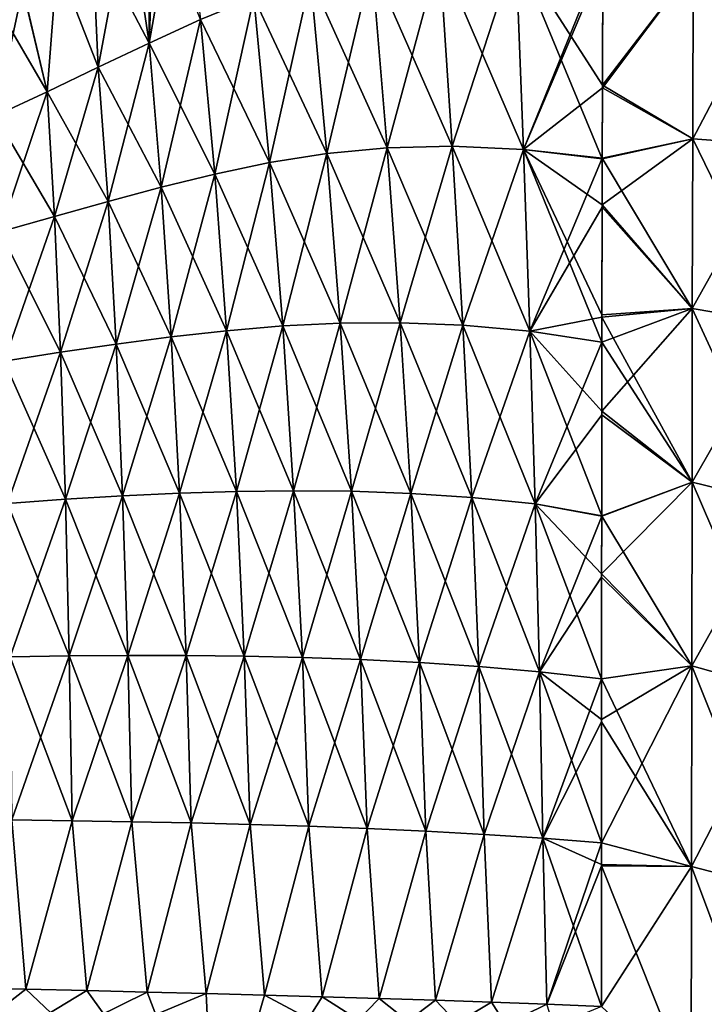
# Model space of a CAD drawing. Header units: metres. Extents: x 59 to 124, y -85 to 86.
# Tile 42 of 186: x 117 to 121, y 15 to 21. Entities that reach past the tile are written whole.
import ezdxf

# ---------------------------------------------------------------- set-up
doc = ezdxf.new("R2010")
doc.units = ezdxf.units.M
doc.layers.add('solid_21414500', color=7, linetype='CONTINUOUS')

msp = doc.modelspace()

# ---------------------------------------------------------------- linework, layer by layer
at = {"layer": 'solid_21414500'}
for points in [[(117.65168, 20.907494, -12.57505), (117.69017, 21.93059, -12.276108), (117.858543, 22.062208, -12.461592)], [(117.65168, 20.907494, -12.57505), (117.858543, 22.062208, -12.461592), (117.98233, 21.058962, -12.836195)], [(117.647858, 21.896933, 12.228663), (117.518768, 21.793392, 12.08276), (117.651688, 20.907463, 12.575066)], [(117.65168, 20.907494, -12.57505), (117.518814, 21.793394, -12.082748), (117.69017, 21.93059, -12.276108)], [(117.647858, 21.896933, 12.228663), (117.651688, 20.907463, 12.575066), (117.982338, 21.058929, 12.836208)], [(117.518768, 21.793392, 12.08276), (117.286888, 21.606707, 11.819657), (117.651688, 20.907463, 12.575066)], [(117.3256, 20.751322, -12.313989), (117.286926, 21.606768, -11.819722), (117.518814, 21.793394, -12.082748)], [(117.3256, 20.751322, -12.313989), (117.518814, 21.793394, -12.082748), (117.65168, 20.907494, -12.57505)], [(117.286888, 21.606707, 11.819657), (117.061333, 21.428778, 11.568925), (117.3256, 20.751295, 12.314007)], [(117.3256, 20.751322, -12.313989), (117.06144, 21.428783, -11.568922), (117.286926, 21.606768, -11.819722)], [(117.286888, 21.606707, 11.819657), (117.3256, 20.751295, 12.314007), (117.651688, 20.907463, 12.575066)], [(119.082619, 21.417885, -13.525565), (119.518822, 21.481188, -13.689869), (119.181374, 20.233852, -13.748433)], [(119.599808, 20.244637, 13.862624), (119.518822, 21.481146, 13.689873), (119.082619, 21.417845, 13.525571)], [(119.518822, 21.481188, -13.689869), (119.599808, 20.244671, -13.862617), (119.181374, 20.233852, -13.748433)], [(119.518822, 21.481188, -13.689869), (120.009155, 21.504005, -13.804542), (119.599808, 20.244671, -13.862617)], [(120.05706, 20.224007, 13.941473), (120.009155, 21.503962, 13.804544), (119.518822, 21.481146, 13.689873)], [(120.05706, 20.224007, 13.941473), (119.518822, 21.481146, 13.689873), (119.599808, 20.244637, 13.862624)], [(120.009155, 21.504005, -13.804542), (120.057053, 20.224043, -13.941467), (119.599808, 20.244671, -13.862617)], [(120.009155, 21.504005, -13.804542), (120.567505, 21.481203, -13.85909), (120.057053, 20.224043, -13.941467)], [(120.009155, 21.503962, 13.804544), (120.563217, 20.163385, 13.97605), (120.56456, 20.63702, 13.919618)], [(120.05706, 20.224007, 13.941473), (120.563217, 20.163385, 13.97605), (120.009155, 21.503962, 13.804544)], [(120.009155, 21.503962, 13.804544), (120.56456, 20.63702, 13.919618), (120.567375, 21.442783, 13.860351)], [(120.057053, 20.224043, -13.941467), (120.567505, 21.481203, -13.85909), (120.567307, 21.429525, -13.861644)], [(117.061333, 21.428778, 11.568925), (116.839432, 21.260834, 11.3323), (116.997696, 20.594727, 12.059107)], [(116.997696, 20.594753, -12.059086), (116.839684, 21.260719, -11.332166), (117.06144, 21.428783, -11.568922)], [(116.997696, 20.594753, -12.059086), (117.06144, 21.428783, -11.568922), (117.3256, 20.751322, -12.313989)], [(117.061333, 21.428778, 11.568925), (116.997696, 20.594727, 12.059107), (117.3256, 20.751295, 12.314007)], [(118.688309, 21.321575, -13.321812), (119.082619, 21.417885, -13.525565), (118.792824, 20.197012, -13.606172)], [(119.181374, 20.23382, 13.748441), (119.082619, 21.417845, 13.525571), (118.688309, 21.321537, 13.32182)], [(119.082619, 21.417885, -13.525565), (119.181374, 20.233852, -13.748433), (118.792824, 20.197012, -13.606172)], [(119.599808, 20.244637, 13.862624), (119.082619, 21.417845, 13.525571), (119.181374, 20.23382, 13.748441)], [(120.057053, 20.224043, -13.941467), (120.567307, 21.429525, -13.861644), (120.564491, 20.620527, -13.922704)], [(121.147484, 21.397699, -13.880342), (120.564491, 20.620527, -13.922704), (120.567307, 21.429525, -13.861644)], [(121.147484, 21.397699, -13.880342), (121.1446, 20.292225, -13.961804), (120.564491, 20.620527, -13.922704)], [(121.147491, 21.397703, 13.880342), (120.567375, 21.442783, 13.860351), (120.56456, 20.63702, 13.919618)], [(121.144608, 20.292231, 13.961803), (121.147491, 21.397703, 13.880342), (120.56456, 20.63702, 13.919618)], [(121.727234, 20.248049, -13.969704), (121.1446, 20.292225, -13.961804), (121.147484, 21.397699, -13.880342)], [(121.729561, 21.406448, 13.897279), (121.147491, 21.397703, 13.880342), (121.144608, 20.292231, 13.961803)], [(121.727257, 20.248053, 13.969703), (121.729561, 21.406448, 13.897279), (121.144608, 20.292231, 13.961803)], [(121.729546, 21.406443, -13.897279), (121.727234, 20.248049, -13.969704), (121.147484, 21.397699, -13.880342)], [(118.325012, 21.199499, -13.088641), (118.688309, 21.321575, -13.321812), (118.426216, 20.139166, -13.44277)], [(118.792824, 20.19698, 13.606181), (118.688309, 21.321537, 13.32182), (118.325012, 21.199465, 13.088652)], [(118.688309, 21.321575, -13.321812), (118.792824, 20.197012, -13.606172), (118.426216, 20.139166, -13.44277)], [(119.181374, 20.23382, 13.748441), (118.688309, 21.321537, 13.32182), (118.792824, 20.19698, 13.606181)], [(116.66362, 20.440632, -11.814238), (116.620827, 21.103996, -11.111423), (116.839684, 21.260719, -11.332166)], [(116.66362, 20.440632, -11.814238), (116.839684, 21.260719, -11.332166), (116.997696, 20.594753, -12.059086)], [(116.839432, 21.260834, 11.3323), (116.674904, 21.142145, 11.165092), (116.997696, 20.594727, 12.059107)], [(117.98233, 21.058962, -12.836195), (118.325012, 21.199499, -13.088641), (118.073952, 20.065342, -13.265217)], [(118.426216, 20.139135, 13.442781), (118.325012, 21.199465, 13.088652), (117.982338, 21.058929, 12.836208)], [(118.325012, 21.199499, -13.088641), (118.426216, 20.139166, -13.44277), (118.073952, 20.065342, -13.265217)], [(118.792824, 20.19698, 13.606181), (118.325012, 21.199465, 13.088652), (118.426216, 20.139135, 13.442781)], [(116.674904, 21.142145, 11.165092), (116.66362, 20.440609, 11.814261), (116.997696, 20.594727, 12.059107)], [(117.65168, 20.907494, -12.57505), (117.98233, 21.058962, -12.836195), (117.729736, 19.98061, -13.080713)], [(118.073952, 20.065313, 13.26523), (117.982338, 21.058929, 12.836208), (117.651688, 20.907463, 12.575066)], [(117.98233, 21.058962, -12.836195), (118.073952, 20.065342, -13.265217), (117.729736, 19.98061, -13.080713)], [(118.426216, 20.139135, 13.442781), (117.982338, 21.058929, 12.836208), (118.073952, 20.065313, 13.26523)], [(117.3256, 20.751322, -12.313989), (117.65168, 20.907494, -12.57505), (117.388107, 19.88904, -12.89512)], [(117.729736, 19.980581, 13.080729), (117.651688, 20.907463, 12.575066), (117.3256, 20.751295, 12.314007)], [(117.65168, 20.907494, -12.57505), (117.729736, 19.98061, -13.080713), (117.388107, 19.88904, -12.89512)], [(118.073952, 20.065313, 13.26523), (117.651688, 20.907463, 12.575066), (117.729736, 19.980581, 13.080729)], [(116.997696, 20.594753, -12.059086), (117.3256, 20.751322, -12.313989), (117.044365, 19.79331, -12.712342)], [(117.388107, 19.889013, 12.895137), (117.3256, 20.751295, 12.314007), (116.997696, 20.594727, 12.059107)], [(117.3256, 20.751322, -12.313989), (117.388107, 19.88904, -12.89512), (117.044365, 19.79331, -12.712342)], [(117.729736, 19.980581, 13.080729), (117.3256, 20.751295, 12.314007), (117.388107, 19.889013, 12.895137)], [(121.144608, 20.292231, 13.961803), (120.56456, 20.63702, 13.919618), (120.563217, 20.163385, 13.97605)], [(116.66362, 20.440632, -11.814238), (116.997696, 20.594753, -12.059086), (116.695313, 19.695229, -12.534886)], [(117.044365, 19.793285, 12.712361), (116.997696, 20.594727, 12.059107), (116.66362, 20.440609, 11.814261)], [(116.997696, 20.594753, -12.059086), (117.044365, 19.79331, -12.712342), (116.695313, 19.695229, -12.534886)], [(117.388107, 19.889013, 12.895137), (116.997696, 20.594727, 12.059107), (117.044365, 19.793285, 12.712361)], [(120.057053, 20.224043, -13.941467), (120.564491, 20.620527, -13.922704), (120.563225, 20.166626, -13.97726)], [(121.1446, 20.292225, -13.961804), (120.563225, 20.166626, -13.97726), (120.564491, 20.620527, -13.922704)], [(117.044365, 19.793285, 12.712361), (116.66362, 20.440609, 11.814261), (116.695313, 19.695206, 12.534908)], [(121.144608, 20.292231, 13.961803), (120.563217, 20.163385, 13.97605), (120.562492, 19.868059, 14.02068)], [(121.142265, 19.201475, 14.135085), (121.144608, 20.292231, 13.961803), (120.562492, 19.868059, 14.02068)], [(121.1446, 20.292225, -13.961804), (121.142258, 19.201471, -14.135087), (120.563225, 20.166626, -13.97726)], [(121.724808, 19.103245, -14.140694), (121.142258, 19.201471, -14.135087), (121.1446, 20.292225, -13.961804)], [(121.727257, 20.248053, 13.969703), (121.144608, 20.292231, 13.961803), (121.142265, 19.201475, 14.135085)], [(121.724823, 19.103249, 14.140693), (121.727257, 20.248053, 13.969703), (121.142265, 19.201475, 14.135085)], [(121.727234, 20.248049, -13.969704), (121.724808, 19.103245, -14.140694), (121.1446, 20.292225, -13.961804)], [(118.426216, 20.139166, -13.44277), (118.792824, 20.197012, -13.606172), (118.510483, 19.089418, -13.86636)], [(118.792824, 20.19698, 13.606181), (118.426216, 20.139135, 13.442781), (118.88015, 19.107702, 13.971662)], [(118.792824, 20.197012, -13.606172), (118.880142, 19.107731, -13.971651), (118.510483, 19.089418, -13.86636)], [(118.792824, 20.197012, -13.606172), (119.181374, 20.233852, -13.748433), (118.880142, 19.107731, -13.971651)], [(119.181374, 20.23382, 13.748441), (118.792824, 20.19698, 13.606181), (119.264198, 19.110468, 14.062476)], [(118.792824, 20.19698, 13.606181), (118.88015, 19.107702, 13.971662), (119.264198, 19.110468, 14.062476)], [(119.181374, 20.233852, -13.748433), (119.264198, 19.110497, -14.062467), (118.880142, 19.107731, -13.971651)], [(119.181374, 20.233852, -13.748433), (119.599808, 20.244671, -13.862617), (119.264198, 19.110497, -14.062467)], [(119.599808, 20.244637, 13.862624), (119.181374, 20.23382, 13.748441), (119.668121, 19.094473, 14.134346)], [(119.181374, 20.23382, 13.748441), (119.264198, 19.110468, 14.062476), (119.668121, 19.094473, 14.134346)], [(119.599808, 20.244671, -13.862617), (119.668121, 19.094503, -14.134338), (119.264198, 19.110497, -14.062467)], [(119.599808, 20.244671, -13.862617), (120.057053, 20.224043, -13.941467), (119.668121, 19.094503, -14.134338)], [(119.599808, 20.244637, 13.862624), (119.668121, 19.094473, 14.134346), (120.098053, 19.05608, 14.182418)], [(120.05706, 20.224007, 13.941473), (119.599808, 20.244637, 13.862624), (120.098053, 19.05608, 14.182418)], [(120.057053, 20.224043, -13.941467), (120.098053, 19.056108, -14.18241), (119.668121, 19.094503, -14.134338)], [(120.057053, 20.224043, -13.941467), (120.563225, 20.166626, -13.97726), (120.098053, 19.056108, -14.18241)], [(120.05706, 20.224007, 13.941473), (120.560867, 18.984751, 14.201549), (120.561134, 19.161884, 14.159423)], [(120.05706, 20.224007, 13.941473), (120.098053, 19.05608, 14.182418), (120.560867, 18.984751, 14.201549)], [(120.05706, 20.224007, 13.941473), (120.561134, 19.161884, 14.159423), (120.562492, 19.868059, 14.02068)], [(120.05706, 20.224007, 13.941473), (120.562492, 19.868059, 14.02068), (120.563217, 20.163385, 13.97605)], [(118.073952, 20.065342, -13.265217), (118.426216, 20.139166, -13.44277), (118.149956, 19.058746, -13.751075)], [(118.426216, 20.139135, 13.442781), (118.073952, 20.065313, 13.26523), (118.510483, 19.089392, 13.866372)], [(118.426216, 20.139166, -13.44277), (118.510483, 19.089418, -13.86636), (118.149956, 19.058746, -13.751075)], [(118.426216, 20.139135, 13.442781), (118.510483, 19.089392, 13.866372), (118.88015, 19.107702, 13.971662)], [(120.098053, 19.056108, -14.18241), (120.563225, 20.166626, -13.97726), (120.562469, 19.85224, -14.024945)], [(121.142258, 19.201471, -14.135087), (120.562469, 19.85224, -14.024945), (120.563225, 20.166626, -13.97726)], [(117.729736, 19.98061, -13.080713), (118.073952, 20.065342, -13.265217), (117.79422, 19.018845, -13.630339)], [(118.073952, 20.065313, 13.26523), (117.729736, 19.980581, 13.080729), (118.149956, 19.05872, 13.751088)], [(118.073952, 20.065342, -13.265217), (118.149956, 19.058746, -13.751075), (117.79422, 19.018845, -13.630339)], [(118.073952, 20.065313, 13.26523), (118.149956, 19.05872, 13.751088), (118.510483, 19.089392, 13.866372)], [(117.388107, 19.88904, -12.89512), (117.729736, 19.98061, -13.080713), (117.439468, 18.972132, -13.507762)], [(117.729736, 19.980581, 13.080729), (117.388107, 19.889013, 12.895137), (117.79422, 19.018818, 13.630353)], [(117.729736, 19.98061, -13.080713), (117.79422, 19.018845, -13.630339), (117.439468, 18.972132, -13.507762)], [(117.729736, 19.980581, 13.080729), (117.79422, 19.018818, 13.630353), (118.149956, 19.05872, 13.751088)], [(117.044365, 19.79331, -12.712342), (117.388107, 19.88904, -12.89512), (117.082436, 18.920097, -13.385653)], [(117.388107, 19.889013, 12.895137), (117.044365, 19.793285, 12.712361), (117.439468, 18.972107, 13.507778)], [(117.388107, 19.88904, -12.89512), (117.439468, 18.972132, -13.507762), (117.082436, 18.920097, -13.385653)], [(117.388107, 19.889013, 12.895137), (117.439468, 18.972107, 13.507778), (117.79422, 19.018818, 13.630353)], [(121.142265, 19.201475, 14.135085), (120.562492, 19.868059, 14.02068), (120.561134, 19.161884, 14.159423)], [(120.098053, 19.056108, -14.18241), (120.562469, 19.85224, -14.024945), (120.56115, 19.146431, -14.164447)], [(121.142258, 19.201471, -14.135087), (120.56115, 19.146431, -14.164447), (120.562469, 19.85224, -14.024945)], [(116.695313, 19.695229, -12.534886), (117.044365, 19.79331, -12.712342), (116.720894, 18.86377, -13.265524)], [(117.044365, 19.793285, 12.712361), (116.695313, 19.695206, 12.534908), (117.082436, 18.920073, 13.38567)], [(117.044365, 19.79331, -12.712342), (117.082436, 18.920097, -13.385653), (116.720894, 18.86377, -13.265524)], [(117.044365, 19.793285, 12.712361), (117.082436, 18.920073, 13.38567), (117.439468, 18.972107, 13.507778)], [(116.695313, 19.695206, 12.534908), (116.720894, 18.863747, 13.265543), (117.082436, 18.920073, 13.38567)], [(121.142265, 19.201475, 14.135085), (120.560867, 18.984751, 14.201549), (120.560326, 18.542831, 14.31949)], [(121.140205, 18.08593, 14.426471), (121.142265, 19.201475, 14.135085), (120.560326, 18.542831, 14.31949)], [(121.142265, 19.201475, 14.135085), (120.561134, 19.161884, 14.159423), (120.560867, 18.984751, 14.201549)], [(121.142258, 19.201471, -14.135087), (121.140198, 18.085924, -14.426473), (120.56115, 19.146431, -14.164447)], [(121.721992, 17.94495, -14.437145), (121.140198, 18.085924, -14.426473), (121.142258, 19.201471, -14.135087)], [(121.724823, 19.103249, 14.140693), (121.142265, 19.201475, 14.135085), (121.140205, 18.08593, 14.426471)], [(121.724808, 19.103245, -14.140694), (121.721992, 17.94495, -14.437145), (121.142258, 19.201471, -14.135087)], [(118.510483, 19.089418, -13.86636), (118.880142, 19.107731, -13.971651), (118.580299, 18.03105, -14.353361)], [(118.88015, 19.107702, 13.971662), (118.510483, 19.089392, 13.866372), (118.95256, 18.027258, 14.412176)], [(118.880142, 19.107731, -13.971651), (118.952553, 18.027283, -14.412166), (118.580299, 18.03105, -14.353361)], [(118.880142, 19.107731, -13.971651), (119.264198, 19.110497, -14.062467), (118.952553, 18.027283, -14.412166)], [(119.264198, 19.110468, 14.062476), (118.88015, 19.107702, 13.971662), (119.332977, 18.013145, 14.461752)], [(118.88015, 19.107702, 13.971662), (118.95256, 18.027258, 14.412176), (119.332977, 18.013145, 14.461752)], [(119.264198, 19.110497, -14.062467), (119.332977, 18.01317, -14.461742), (118.952553, 18.027283, -14.412166)], [(119.264198, 19.110497, -14.062467), (119.668121, 19.094503, -14.134338), (119.332977, 18.01317, -14.461742)], [(119.264198, 19.110468, 14.062476), (119.332977, 18.013145, 14.461752), (119.725014, 17.986849, 14.4995)], [(119.668121, 19.094473, 14.134346), (119.264198, 19.110468, 14.062476), (119.725014, 17.986849, 14.4995)], [(120.098053, 19.056108, -14.18241), (120.56115, 19.146431, -14.164447), (120.560913, 18.985428, -14.202769)], [(121.140198, 18.085924, -14.426473), (120.560913, 18.985428, -14.202769), (120.56115, 19.146431, -14.164447)], [(117.79422, 19.018845, -13.630339), (118.149956, 19.058746, -13.751075), (117.847588, 18.014727, -14.218425)], [(118.149956, 19.05872, 13.751088), (117.79422, 19.018818, 13.630353), (118.212898, 18.026266, 14.287935)], [(118.149956, 19.058746, -13.751075), (118.212898, 18.026289, -14.287923), (117.847588, 18.014727, -14.218425)], [(118.149956, 19.058746, -13.751075), (118.510483, 19.089418, -13.86636), (118.212898, 18.026289, -14.287923)], [(118.510483, 19.089392, 13.866372), (118.149956, 19.05872, 13.751088), (118.580299, 18.031025, 14.353374)], [(118.149956, 19.05872, 13.751088), (118.212898, 18.026266, 14.287935), (118.580299, 18.031025, 14.353374)], [(118.510483, 19.089418, -13.86636), (118.580299, 18.03105, -14.353361), (118.212898, 18.026289, -14.287923)], [(118.510483, 19.089392, 13.866372), (118.580299, 18.031025, 14.353374), (118.95256, 18.027258, 14.412176)], [(119.668121, 19.094503, -14.134338), (119.725014, 17.986874, -14.499491), (119.332977, 18.01317, -14.461742)], [(119.668121, 19.094503, -14.134338), (120.098053, 19.056108, -14.18241), (119.725014, 17.986874, -14.499491)], [(119.668121, 19.094473, 14.134346), (119.725014, 17.986849, 14.4995), (120.132523, 17.946163, 14.522461)], [(120.098053, 19.05608, 14.182418), (119.668121, 19.094473, 14.134346), (120.132523, 17.946163, 14.522461)], [(120.098053, 19.056108, -14.18241), (120.132523, 17.946188, -14.522452), (119.725014, 17.986874, -14.499491)], [(120.098053, 19.056108, -14.18241), (120.560913, 18.985428, -14.202769), (120.132523, 17.946188, -14.522452)], [(120.098053, 19.05608, 14.182418), (120.559792, 17.870466, 14.532962), (120.560326, 18.542831, 14.31949)], [(120.098053, 19.05608, 14.182418), (120.132523, 17.946163, 14.522461), (120.559792, 17.870466, 14.532962)], [(120.098053, 19.05608, 14.182418), (120.560326, 18.542831, 14.31949), (120.560867, 18.984751, 14.201549)], [(121.722008, 17.944954, 14.437143), (121.724823, 19.103249, 14.140693), (121.140205, 18.08593, 14.426471)], [(117.439468, 18.972132, -13.507762), (117.79422, 19.018845, -13.630339), (117.481949, 17.997635, -14.146862)], [(117.79422, 19.018818, 13.630353), (117.439468, 18.972107, 13.507778), (117.847588, 18.014704, 14.218438)], [(117.79422, 19.018845, -13.630339), (117.847588, 18.014727, -14.218425), (117.481949, 17.997635, -14.146862)], [(117.79422, 19.018818, 13.630353), (117.847588, 18.014704, 14.218438), (118.212898, 18.026266, 14.287935)], [(120.132523, 17.946188, -14.522452), (120.560913, 18.985428, -14.202769), (120.560349, 18.51861, -14.327538)], [(121.140198, 18.085924, -14.426473), (120.560349, 18.51861, -14.327538), (120.560913, 18.985428, -14.202769)], [(116.720894, 18.86377, -13.265524), (117.082436, 18.920097, -13.385653), (116.742012, 17.949541, -14.002075)], [(117.082436, 18.920073, 13.38567), (116.720894, 18.863747, 13.265543), (117.113907, 17.975708, 14.074472)], [(117.082436, 18.920097, -13.385653), (117.113907, 17.975731, -14.074456), (116.742012, 17.949541, -14.002075)], [(117.082436, 18.920097, -13.385653), (117.439468, 18.972132, -13.507762), (117.113907, 17.975731, -14.074456)], [(117.439468, 18.972107, 13.507778), (117.082436, 18.920073, 13.38567), (117.481956, 17.997612, 14.146876)], [(117.082436, 18.920073, 13.38567), (117.113907, 17.975708, 14.074472), (117.481956, 17.997612, 14.146876)], [(117.439468, 18.972132, -13.507762), (117.481949, 17.997635, -14.146862), (117.113907, 17.975731, -14.074456)], [(117.439468, 18.972107, 13.507778), (117.481956, 17.997612, 14.146876), (117.847588, 18.014704, 14.218438)], [(116.720894, 18.863747, 13.265543), (116.742012, 17.94952, 14.002091), (117.113907, 17.975708, 14.074472)], [(121.140205, 18.08593, 14.426471), (120.560326, 18.542831, 14.31949), (120.559792, 17.870466, 14.532962)], [(120.132523, 17.946188, -14.522452), (120.560349, 18.51861, -14.327538), (120.559814, 17.867401, -14.534517)], [(121.140198, 18.085924, -14.426473), (120.559814, 17.867401, -14.534517), (120.560349, 18.51861, -14.327538)], [(118.212898, 18.026289, -14.287923), (118.580299, 18.03105, -14.353361), (118.263527, 16.968245, -14.874457)], [(118.580299, 18.031025, 14.353374), (118.212898, 18.026266, 14.287935), (118.636475, 16.960028, 14.901253)], [(118.580299, 18.03105, -14.353361), (118.636475, 16.960049, -14.901241), (118.263527, 16.968245, -14.874457)], [(118.580299, 18.03105, -14.353361), (118.952553, 18.027283, -14.412166), (118.636475, 16.960049, -14.901241)], [(118.580299, 18.031025, 14.353374), (118.636475, 16.960028, 14.901253), (119.010818, 16.946672, 14.923566)], [(118.95256, 18.027258, 14.412176), (118.580299, 18.031025, 14.353374), (119.010818, 16.946672, 14.923566)], [(121.140205, 18.08593, 14.426471), (120.559792, 17.870466, 14.532962), (120.559608, 17.497673, 14.667871)], [(121.138367, 16.904844, 14.852755), (121.140205, 18.08593, 14.426471), (120.559608, 17.497673, 14.667871)], [(121.140198, 18.085924, -14.426473), (121.138359, 16.904837, -14.852758), (120.559814, 17.867401, -14.534517)], [(121.71891, 16.74357, -14.866963), (121.138359, 16.904837, -14.852758), (121.140198, 18.085924, -14.426473)], [(121.722008, 17.944954, 14.437143), (121.140205, 18.08593, 14.426471), (121.138367, 16.904844, 14.852755)], [(121.721992, 17.94495, -14.437145), (121.71891, 16.74357, -14.866963), (121.140198, 18.085924, -14.426473)], [(116.742012, 17.949541, -14.002075), (117.113907, 17.975731, -14.074456), (116.758896, 16.962744, -14.745044)], [(117.113907, 17.975708, 14.074472), (116.742012, 17.94952, 14.002091), (117.139137, 16.969046, 14.779228)], [(117.113907, 17.975731, -14.074456), (117.139137, 16.969067, -14.779215), (116.758896, 16.962744, -14.745044)], [(117.113907, 17.975731, -14.074456), (117.481949, 17.997635, -14.146862), (117.139137, 16.969067, -14.779215)], [(117.481956, 17.997612, 14.146876), (117.113907, 17.975708, 14.074472), (117.516075, 16.972267, 14.812591)], [(117.113907, 17.975708, 14.074472), (117.139137, 16.969046, 14.779228), (117.516075, 16.972267, 14.812591)], [(117.481949, 17.997635, -14.146862), (117.516075, 16.972288, -14.812577), (117.139137, 16.969067, -14.779215)], [(117.481949, 17.997635, -14.146862), (117.847588, 18.014727, -14.218425), (117.516075, 16.972288, -14.812577)], [(117.847588, 18.014704, 14.218438), (117.481956, 17.997612, 14.146876), (117.890495, 16.972103, 14.844564)], [(117.481956, 17.997612, 14.146876), (117.516075, 16.972267, 14.812591), (117.890495, 16.972103, 14.844564)], [(117.847588, 18.014727, -14.218425), (117.890495, 16.972124, -14.844552), (117.516075, 16.972288, -14.812577)], [(117.847588, 18.014727, -14.218425), (118.212898, 18.026289, -14.287923), (117.890495, 16.972124, -14.844552)], [(118.212898, 18.026266, 14.287935), (117.847588, 18.014704, 14.218438), (118.263527, 16.968224, 14.874469)], [(117.847588, 18.014704, 14.218438), (117.890495, 16.972103, 14.844564), (118.263527, 16.968224, 14.874469)], [(118.212898, 18.026289, -14.287923), (118.263527, 16.968245, -14.874457), (117.890495, 16.972124, -14.844552)], [(118.212898, 18.026266, 14.287935), (118.263527, 16.968224, 14.874469), (118.636475, 16.960028, 14.901253)], [(118.952553, 18.027283, -14.412166), (119.010818, 16.946695, -14.923555), (118.636475, 16.960049, -14.901241)], [(118.952553, 18.027283, -14.412166), (119.332977, 18.01317, -14.461742), (119.010818, 16.946695, -14.923555)], [(118.95256, 18.027258, 14.412176), (119.010818, 16.946672, 14.923566), (119.388329, 16.927254, 14.940033)], [(119.332977, 18.013145, 14.461752), (118.95256, 18.027258, 14.412176), (119.388329, 16.927254, 14.940033)], [(119.332977, 18.01317, -14.461742), (119.388329, 16.927275, -14.940023), (119.010818, 16.946695, -14.923555)], [(119.332977, 18.01317, -14.461742), (119.725014, 17.986874, -14.499491), (119.388329, 16.927275, -14.940023)], [(119.332977, 18.013145, 14.461752), (119.388329, 16.927254, 14.940033), (119.770866, 16.900837, 14.949266)], [(119.725014, 17.986849, 14.4995), (119.332977, 18.013145, 14.461752), (119.770866, 16.900837, 14.949266)], [(119.725014, 17.986874, -14.499491), (119.770866, 16.900858, -14.949257), (119.388329, 16.927275, -14.940023)], [(119.725014, 17.986874, -14.499491), (120.132523, 17.946188, -14.522452), (119.770866, 16.900858, -14.949257)], [(119.725014, 17.986849, 14.4995), (119.770866, 16.900837, 14.949266), (120.160461, 16.86627, 14.949637)], [(120.132523, 17.946163, 14.522461), (119.725014, 17.986849, 14.4995), (120.160461, 16.86627, 14.949637)], [(116.742012, 17.94952, 14.002091), (116.758896, 16.962723, 14.745058), (117.139137, 16.969046, 14.779228)], [(120.132523, 17.946188, -14.522452), (120.160461, 16.866291, -14.949629), (119.770866, 16.900858, -14.949257)], [(120.132523, 17.946188, -14.522452), (120.559814, 17.867401, -14.534517), (120.160461, 16.866291, -14.949629)], [(120.132523, 17.946163, 14.522461), (120.559418, 16.821756, 14.939407), (120.559608, 17.497673, 14.667871)], [(120.132523, 17.946163, 14.522461), (120.160461, 16.86627, 14.949637), (120.559418, 16.821756, 14.939407)], [(120.132523, 17.946163, 14.522461), (120.559608, 17.497673, 14.667871), (120.559792, 17.870466, 14.532962)], [(121.718925, 16.743576, 14.866961), (121.722008, 17.944954, 14.437143), (121.138367, 16.904844, 14.852755)], [(120.160461, 16.866291, -14.949629), (120.559814, 17.867401, -14.534517), (120.559616, 17.475153, -14.676589)], [(121.138359, 16.904837, -14.852758), (120.559616, 17.475153, -14.676589), (120.559814, 17.867401, -14.534517)], [(120.160461, 16.866291, -14.949629), (120.559616, 17.475153, -14.676589), (120.559418, 16.822046, -14.939267)], [(121.138367, 16.904844, 14.852755), (120.559608, 17.497673, 14.667871), (120.559418, 16.821756, 14.939407)], [(121.138359, 16.904837, -14.852758), (120.559418, 16.822046, -14.939267), (120.559616, 17.475153, -14.676589)], [(116.758896, 16.962744, -14.745044), (117.139137, 16.969067, -14.779215), (116.770744, 15.915422, -15.49101)], [(117.139137, 16.969046, 14.779228), (116.758896, 16.962723, 14.745058), (117.157135, 15.910522, 15.49425)], [(116.758896, 16.962723, 14.745058), (116.770744, 15.915405, 15.491022), (117.157135, 15.910522, 15.49425)], [(117.139137, 16.969067, -14.779215), (117.157135, 15.91054, -15.494239), (116.770744, 15.915422, -15.49101)], [(117.139137, 16.969067, -14.779215), (117.516075, 16.972288, -14.812577), (117.157135, 15.91054, -15.494239)], [(117.516075, 16.972267, 14.812591), (117.139137, 16.969046, 14.779228), (117.540672, 15.904175, 15.496688)], [(117.139137, 16.969046, 14.779228), (117.157135, 15.910522, 15.49425), (117.540672, 15.904175, 15.496688)], [(117.516075, 16.972288, -14.812577), (117.540672, 15.904193, -15.496676), (117.157135, 15.91054, -15.494239)], [(117.516075, 16.972288, -14.812577), (117.890495, 16.972124, -14.844552), (117.540672, 15.904193, -15.496676)], [(117.516075, 16.972267, 14.812591), (117.540672, 15.904175, 15.496688), (117.921638, 15.896174, 15.497852)], [(117.890495, 16.972103, 14.844564), (117.516075, 16.972267, 14.812591), (117.921638, 15.896174, 15.497852)], [(117.890495, 16.972124, -14.844552), (117.921638, 15.896193, -15.497842), (117.540672, 15.904193, -15.496676)], [(117.890495, 16.972124, -14.844552), (118.263527, 16.968245, -14.874457), (117.921638, 15.896193, -15.497842)], [(117.890495, 16.972103, 14.844564), (117.921638, 15.896174, 15.497852), (118.300453, 15.886336, 15.497268)], [(118.263527, 16.968224, 14.874469), (117.890495, 16.972103, 14.844564), (118.300453, 15.886336, 15.497268)], [(118.263527, 16.968245, -14.874457), (118.300453, 15.886353, -15.497258), (117.921638, 15.896193, -15.497842)], [(118.263527, 16.968245, -14.874457), (118.636475, 16.960049, -14.901241), (118.300453, 15.886353, -15.497258)], [(118.263527, 16.968224, 14.874469), (118.300453, 15.886336, 15.497268), (118.677589, 15.874389, 15.494347)], [(118.636475, 16.960028, 14.901253), (118.263527, 16.968224, 14.874469), (118.677589, 15.874389, 15.494347)], [(118.636475, 16.960049, -14.901241), (118.677582, 15.874406, -15.494337), (118.300453, 15.886353, -15.497258)], [(118.636475, 16.960049, -14.901241), (119.010818, 16.946695, -14.923555), (118.677582, 15.874406, -15.494337)], [(118.636475, 16.960028, 14.901253), (118.677589, 15.874389, 15.494347), (119.053558, 15.859979, 15.488407)], [(119.010818, 16.946672, 14.923566), (118.636475, 16.960028, 14.901253), (119.053558, 15.859979, 15.488407)], [(119.010818, 16.946695, -14.923555), (119.053558, 15.859997, -15.488398), (118.677582, 15.874406, -15.494337)], [(119.010818, 16.946695, -14.923555), (119.388329, 16.927275, -14.940023), (119.053558, 15.859997, -15.488398)], [(119.010818, 16.946672, 14.923566), (119.053558, 15.859979, 15.488407), (119.429016, 15.842728, 15.478766)], [(119.388329, 16.927254, 14.940033), (119.010818, 16.946672, 14.923566), (119.429016, 15.842728, 15.478766)], [(119.388329, 16.927275, -14.940023), (119.429016, 15.842746, -15.478757), (119.053558, 15.859997, -15.488398)], [(119.388329, 16.927275, -14.940023), (119.770866, 16.900858, -14.949257), (119.429016, 15.842746, -15.478757)], [(119.388329, 16.927254, 14.940033), (119.429016, 15.842728, 15.478766), (119.804619, 15.822248, 15.464738)], [(119.770866, 16.900837, 14.949266), (119.388329, 16.927254, 14.940033), (119.804619, 15.822248, 15.464738)], [(119.770866, 16.900858, -14.949257), (119.804619, 15.822265, -15.464729), (119.429016, 15.842746, -15.478757)], [(119.770866, 16.900858, -14.949257), (120.160461, 16.866291, -14.949629), (119.804619, 15.822265, -15.464729)], [(119.770866, 16.900837, 14.949266), (119.804619, 15.822248, 15.464738), (120.181122, 15.798062, 15.445548)], [(120.160461, 16.86627, 14.949637), (119.770866, 16.900837, 14.949266), (120.181122, 15.798062, 15.445548)], [(121.138367, 16.904844, 14.852755), (120.559387, 16.561285, 15.052406), (120.559349, 15.768806, 15.42076)], [(121.136681, 15.615553, 15.429013), (121.138367, 16.904844, 14.852755), (120.559349, 15.768806, 15.42076)], [(121.138367, 16.904844, 14.852755), (120.559418, 16.821756, 14.939407), (120.559387, 16.561285, 15.052406)], [(121.138359, 16.904837, -14.852758), (121.136665, 15.615542, -15.429019), (120.559418, 16.822046, -14.939267)], [(121.715675, 15.465626, -15.434631), (121.136665, 15.615542, -15.429019), (121.138359, 16.904837, -14.852758)], [(121.718925, 16.743576, 14.866961), (121.138367, 16.904844, 14.852755), (121.136681, 15.615553, 15.429013)], [(121.71891, 16.74357, -14.866963), (121.715675, 15.465626, -15.434631), (121.138359, 16.904837, -14.852758)], [(120.160461, 16.866291, -14.949629), (120.181122, 15.798079, -15.445539), (119.804619, 15.822265, -15.464729)], [(120.160461, 16.866291, -14.949629), (120.559418, 16.822046, -14.939267), (120.181122, 15.798079, -15.445539)], [(120.160461, 16.86627, 14.949637), (120.559349, 15.768806, 15.42076), (120.559387, 16.561285, 15.052406)], [(120.160461, 16.86627, 14.949637), (120.181122, 15.798062, 15.445548), (120.559349, 15.768806, 15.42076)], [(120.160461, 16.86627, 14.949637), (120.559387, 16.561285, 15.052406), (120.559418, 16.821756, 14.939407)], [(120.181122, 15.798079, -15.445539), (120.559418, 16.822046, -14.939267), (120.55938, 16.544815, -15.059613)], [(121.136665, 15.615542, -15.429019), (120.55938, 16.544815, -15.059613), (120.559418, 16.822046, -14.939267)], [(121.715691, 15.465633, 15.434626), (121.718925, 16.743576, 14.866961), (121.136681, 15.615553, 15.429013)], [(120.181122, 15.798079, -15.445539), (120.55938, 16.544815, -15.059613), (120.559341, 15.768756, -15.420722)], [(121.136665, 15.615542, -15.429019), (120.559341, 15.768756, -15.420722), (120.55938, 16.544815, -15.059613)], [(116.770744, 15.915405, 15.491022), (116.46492, 14.83664, 16.254126), (116.859131, 14.827541, 16.231674)], [(116.770744, 15.915422, -15.49101), (116.859169, 14.827556, -16.231667), (116.464958, 14.836654, -16.254118)], [(116.770744, 15.915422, -15.49101), (117.157135, 15.91054, -15.494239), (116.859169, 14.827556, -16.231667)], [(117.157135, 15.910522, 15.49425), (116.770744, 15.915405, 15.491022), (116.859131, 14.827541, 16.231674)], [(117.157135, 15.910522, 15.49425), (116.859131, 14.827541, 16.231674), (117.25145, 14.818404, 16.209124)], [(117.157135, 15.91054, -15.494239), (117.25148, 14.818418, -16.209116), (116.859169, 14.827556, -16.231667)], [(117.157135, 15.91054, -15.494239), (117.540672, 15.904193, -15.496676), (117.25148, 14.818418, -16.209116)], [(117.540672, 15.904175, 15.496688), (117.157135, 15.910522, 15.49425), (117.25145, 14.818404, 16.209124)], [(117.540672, 15.904175, 15.496688), (117.25145, 14.818404, 16.209124), (117.639099, 14.809137, 16.186256)], [(117.540672, 15.904193, -15.496676), (117.639122, 14.80915, -16.186249), (117.25148, 14.818418, -16.209116)], [(117.540672, 15.904193, -15.496676), (117.921638, 15.896193, -15.497842), (117.639122, 14.80915, -16.186249)], [(117.921638, 15.896174, 15.497852), (117.540672, 15.904175, 15.496688), (117.639099, 14.809137, 16.186256)], [(117.921638, 15.896174, 15.497852), (117.639099, 14.809137, 16.186256), (118.019371, 14.79967, 16.162893)], [(117.921638, 15.896193, -15.497842), (118.019394, 14.799683, -16.162886), (117.639122, 14.80915, -16.186249)], [(117.921638, 15.896193, -15.497842), (118.300453, 15.886353, -15.497258), (118.019394, 14.799683, -16.162886)], [(118.300453, 15.886336, 15.497268), (117.921638, 15.896174, 15.497852), (118.019371, 14.79967, 16.162893)], [(118.300453, 15.886336, 15.497268), (118.019371, 14.79967, 16.162893), (118.393257, 14.789859, 16.138683)], [(118.300453, 15.886353, -15.497258), (118.393272, 14.789872, -16.138678), (118.019394, 14.799683, -16.162886)], [(118.300453, 15.886353, -15.497258), (118.677582, 15.874406, -15.494337), (118.393272, 14.789872, -16.138678)], [(118.677589, 15.874389, 15.494347), (118.300453, 15.886336, 15.497268), (118.393257, 14.789859, 16.138683)], [(118.677589, 15.874389, 15.494347), (118.393257, 14.789859, 16.138683), (118.763496, 14.779518, 16.113165)], [(118.677582, 15.874406, -15.494337), (118.763504, 14.77953, -16.113157), (118.393272, 14.789872, -16.138678)], [(118.677582, 15.874406, -15.494337), (119.053558, 15.859997, -15.488398), (118.763504, 14.77953, -16.113157)], [(119.053558, 15.859979, 15.488407), (118.677589, 15.874389, 15.494347), (118.763496, 14.779518, 16.113165)], [(119.053558, 15.859979, 15.488407), (118.763496, 14.779518, 16.113165), (119.130066, 14.768536, 16.086063)], [(119.053558, 15.859997, -15.488398), (119.130074, 14.76854, -16.08604), (118.763504, 14.77953, -16.113157)], [(119.053558, 15.859997, -15.488398), (119.429016, 15.842746, -15.478757), (119.130074, 14.76854, -16.08604)], [(119.429016, 15.842728, 15.478766), (119.053558, 15.859979, 15.488407), (119.130066, 14.768536, 16.086063)], [(119.429016, 15.842728, 15.478766), (119.130066, 14.768536, 16.086063), (119.492958, 14.756806, 16.057121)], [(119.429016, 15.842746, -15.478757), (119.492958, 14.756805, -16.057085), (119.130074, 14.76854, -16.08604)], [(119.429016, 15.842746, -15.478757), (119.804619, 15.822265, -15.464729), (119.492958, 14.756805, -16.057085)], [(119.804619, 15.822248, 15.464738), (119.429016, 15.842728, 15.478766), (119.492958, 14.756806, 16.057121)], [(119.804619, 15.822265, -15.464729), (119.85215, 14.744232, -16.02606), (119.492958, 14.756805, -16.057085)], [(119.804619, 15.822248, 15.464738), (119.492958, 14.756806, 16.057121), (119.852158, 14.744232, 16.026093)], [(119.804619, 15.822265, -15.464729), (120.181122, 15.798079, -15.445539), (119.85215, 14.744232, -16.02606)], [(120.181122, 15.798062, 15.445548), (119.804619, 15.822248, 15.464738), (119.852158, 14.744232, 16.026093)], [(120.181122, 15.798079, -15.445539), (120.207626, 14.730726, -15.992737), (119.85215, 14.744232, -16.02606)], [(120.181122, 15.798062, 15.445548), (119.852158, 14.744232, 16.026093), (120.207642, 14.730721, 15.992754)], [(120.181122, 15.798079, -15.445539), (120.559341, 15.768756, -15.420722), (120.207626, 14.730726, -15.992737)], [(120.181122, 15.798062, 15.445548), (120.559395, 14.716093, 15.956944), (120.559349, 15.628238, 15.489546)], [(120.181122, 15.798062, 15.445548), (120.207642, 14.730721, 15.992754), (120.559395, 14.716093, 15.956944)], [(120.181122, 15.798062, 15.445548), (120.559349, 15.628238, 15.489546), (120.559349, 15.768806, 15.42076)], [(120.207626, 14.730726, -15.992737), (120.559341, 15.768756, -15.420722), (120.559341, 15.620653, -15.493226)], [(121.136665, 15.615542, -15.429019), (120.559341, 15.620653, -15.493226), (120.559341, 15.768756, -15.420722)], [(121.136681, 15.615553, 15.429013), (120.559349, 15.768806, 15.42076), (120.559349, 15.628238, 15.489546)], [(121.136681, 15.615553, 15.429013), (120.559349, 15.628238, 15.489546), (120.559395, 14.716093, 15.956944)], [(120.207626, 14.730726, -15.992737), (120.559341, 15.620653, -15.493226), (120.559395, 14.716093, -15.956944)], [(121.135033, 14.174428, -16.171822), (120.559395, 14.716093, -15.956944), (120.559341, 15.620653, -15.493226)], [(121.136665, 15.615542, -15.429019), (121.135033, 14.174428, -16.171822), (120.559341, 15.620653, -15.493226)], [(121.135048, 14.174442, 16.171812), (121.136681, 15.615553, 15.429013), (120.559395, 14.716093, 15.956944)], [(121.712349, 14.07608, -16.147438), (121.135033, 14.174428, -16.171822), (121.136665, 15.615542, -15.429019)], [(121.715691, 15.465633, 15.434626), (121.136681, 15.615553, 15.429013), (121.135048, 14.174442, 16.171812)], [(121.715675, 15.465626, -15.434631), (121.712349, 14.07608, -16.147438), (121.136665, 15.615542, -15.429019)], [(121.712364, 14.076092, 16.147429), (121.715691, 15.465633, 15.434626), (121.135048, 14.174442, 16.171812)], [(115.458511, 13.732947, 17.137253), (118.071121, 13.67953, 16.848011), (115.682274, 14.855067, 16.299597)], [(115.458511, 13.732946, -17.137253), (116.464958, 14.836654, -16.254118), (116.859169, 14.827556, -16.231667)], [(115.458511, 13.732946, -17.137253), (116.859169, 14.827556, -16.231667), (117.25148, 14.818418, -16.209116)], [(115.458511, 13.732946, -17.137253), (117.25148, 14.818418, -16.209116), (117.639122, 14.80915, -16.186249)], [(115.458511, 13.732946, -17.137253), (117.639122, 14.80915, -16.186249), (118.019394, 14.799683, -16.162886)], [(118.071121, 13.67953, 16.848011), (116.071663, 14.845787, 16.276697), (115.682274, 14.855067, 16.299597)], [(118.071121, 13.67953, 16.848011), (116.46492, 14.83664, 16.254126), (116.071663, 14.845787, 16.276697)], [(118.071121, 13.67953, 16.848011), (116.859131, 14.827541, 16.231674), (116.46492, 14.83664, 16.254126)], [(118.071121, 13.67953, 16.848011), (117.25145, 14.818404, 16.209124), (116.859131, 14.827541, 16.231674)], [(118.071121, 13.67953, 16.848011), (117.639099, 14.809137, 16.186256), (117.25145, 14.818404, 16.209124)], [(118.071121, 13.67953, 16.848011), (118.019371, 14.79967, 16.162893), (117.639099, 14.809137, 16.186256)], [(115.458511, 13.732946, -17.137253), (118.019394, 14.799683, -16.162886), (118.071121, 13.679529, -16.848011)], [(118.071121, 13.67953, 16.848011), (118.393257, 14.789859, 16.138683), (118.019371, 14.79967, 16.162893)], [(118.071121, 13.679529, -16.848011), (118.019394, 14.799683, -16.162886), (118.393272, 14.789872, -16.138678)], [(118.071121, 13.679529, -16.848011), (118.393272, 14.789872, -16.138678), (118.763504, 14.77953, -16.113157)], [(118.071121, 13.67953, 16.848011), (120.559479, 13.634144, 16.549685), (118.393257, 14.789859, 16.138683)], [(118.071121, 13.679529, -16.848011), (118.763504, 14.77953, -16.113157), (119.130074, 14.76854, -16.08604)], [(118.071121, 13.679529, -16.848011), (119.130074, 14.76854, -16.08604), (119.492958, 14.756805, -16.057085)], [(118.071121, 13.679529, -16.848011), (119.492958, 14.756805, -16.057085), (119.85215, 14.744232, -16.02606)], [(118.071121, 13.679529, -16.848011), (119.85215, 14.744232, -16.02606), (120.207626, 14.730726, -15.992737)], [(118.763496, 14.779518, 16.113165), (118.393257, 14.789859, 16.138683), (120.559479, 13.634144, 16.549685)], [(119.130066, 14.768536, 16.086063), (118.763496, 14.779518, 16.113165), (120.559479, 13.634144, 16.549685)], [(119.492958, 14.756806, 16.057121), (119.130066, 14.768536, 16.086063), (120.559479, 13.634144, 16.549685)], [(119.852158, 14.744232, 16.026093), (119.492958, 14.756806, 16.057121), (120.559479, 13.634144, 16.549685)], [(120.207642, 14.730721, 15.992754), (119.852158, 14.744232, 16.026093), (120.559479, 13.634144, 16.549685)], [(118.071121, 13.679529, -16.848011), (120.207626, 14.730726, -15.992737), (120.559395, 14.716093, -15.956944)]]:
    msp.add_3dface(points, dxfattribs=at)

doc.saveas('drawing.dxf')
